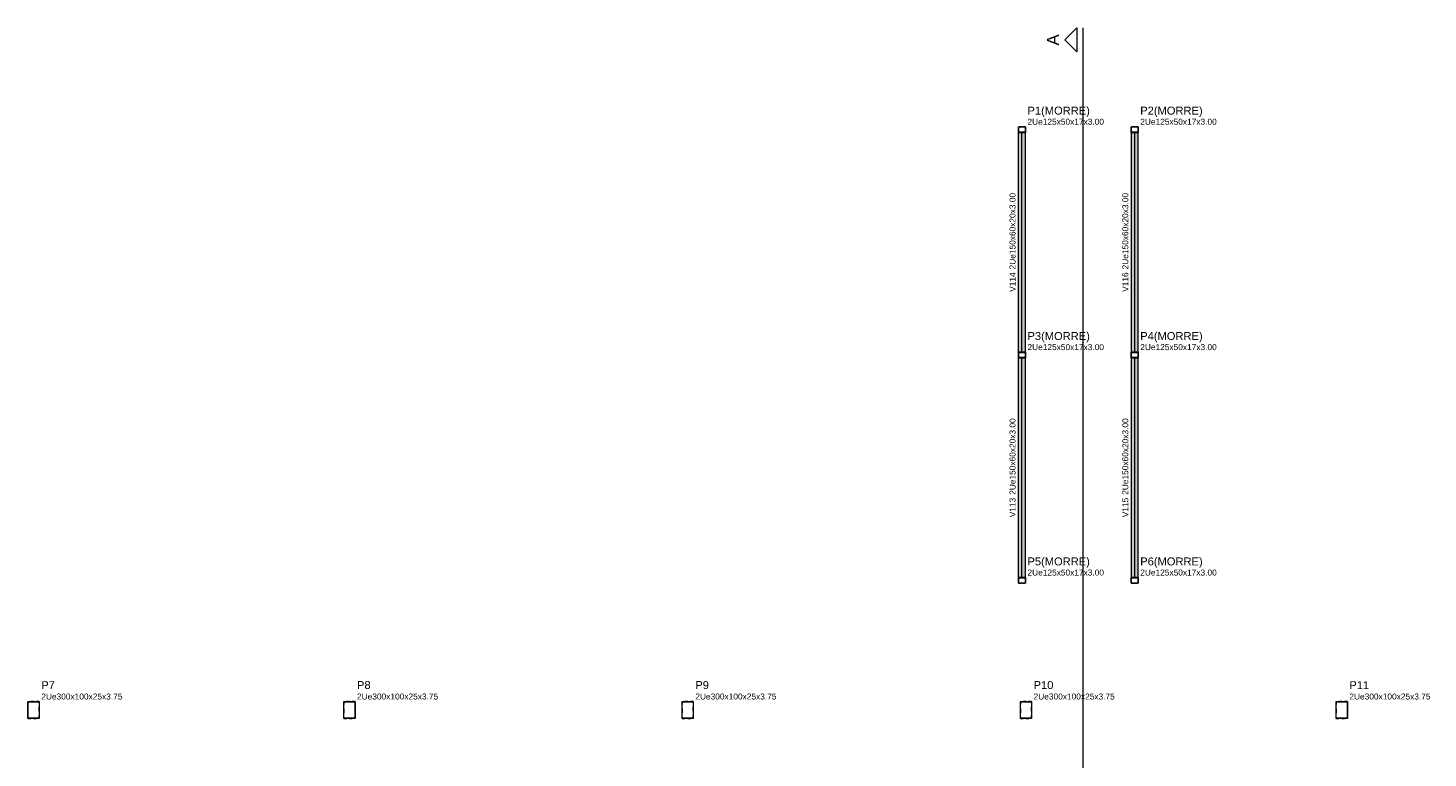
# Model space of a CAD drawing. Header units: millimetres. Extents: x 10789 to 19217, y 2620 to 5346.
# Tile 29 of 49: x 11149 to 11199, y 2867 to 2892. Entities that reach past the tile are written whole.
import ezdxf

# ---------------------------------------------------------------- set-up
doc = ezdxf.new("R2010")
doc.units = ezdxf.units.MM
doc.linetypes.add('DOT2', pattern=[3.175, 0, -3.175])
for name, color, linetype, lineweight in [('FO-Cortes', 7, 'Continuous', 5), ('FO-Eixos', 5, 'Continuous', 5), ('FO-Hachura pilar genérico morre', 106, 'Continuous', 5), ('FO-Hachura viga genérica', 24, 'Continuous', 5), ('FO-Pilares genéricos', 30, 'Continuous', 5), ('FO-Textos das vigas', 7, 'Continuous', 5), ('FO-Textos dos pilares', 7, 'Continuous', 5), ('FO-Vigas genéricas', 1, 'Continuous', 20)]:
    doc.layers.add(name, color=color, linetype=linetype, lineweight=lineweight)
doc.styles.add('Arial', font='arial.ttf')

msp = doc.modelspace()

# ---------------------------------------------------------------- hatches: boundary and pattern name
at = {"layer": 'FO-Hachura pilar genérico morre', "linetype": 'Continuous'}
h = msp.add_hatch(color=256, dxfattribs=at)
h.paths.add_polyline_path([(11184.30747, 2888.92901), (11184.30754, 2888.92995), (11184.30776, 2888.93087), (11184.30812, 2888.93174), (11184.30862, 2888.93254), (11184.30923, 2888.93326), (11184.30994, 2888.93387), (11184.31075, 2888.93436), (11184.31162, 2888.93472), (11184.31253, 2888.93494), (11184.31347, 2888.93501), (11184.55147, 2888.93501), (11184.55241, 2888.93494), (11184.55333, 2888.93472), (11184.55419, 2888.93436), (11184.555, 2888.93387), (11184.55571, 2888.93326), (11184.55633, 2888.93254), (11184.55682, 2888.93174), (11184.55718, 2888.93087), (11184.5574, 2888.92995), (11184.55747, 2888.92901), (11184.55747, 2888.74101), (11184.5574, 2888.74007), (11184.55718, 2888.73916), (11184.55682, 2888.73829), (11184.55633, 2888.73749), (11184.55571, 2888.73677), (11184.555, 2888.73616), (11184.55419, 2888.73567), (11184.55333, 2888.73531), (11184.55241, 2888.73509), (11184.55147, 2888.73501), (11184.31347, 2888.73501), (11184.31253, 2888.73509), (11184.31162, 2888.73531), (11184.31075, 2888.73567), (11184.30994, 2888.73616), (11184.30923, 2888.73677), (11184.30862, 2888.73749), (11184.30812, 2888.73829), (11184.30776, 2888.73916), (11184.30754, 2888.74007), (11184.30747, 2888.74101)])
h.paths.add_polyline_path([(11184.31347, 2888.92301), (11184.31354, 2888.92395), (11184.31376, 2888.92487), (11184.31412, 2888.92574), (11184.31462, 2888.92654), (11184.31523, 2888.92726), (11184.31594, 2888.92787), (11184.31675, 2888.92836), (11184.31762, 2888.92872), (11184.31853, 2888.92894), (11184.31947, 2888.92901), (11184.54547, 2888.92901), (11184.54641, 2888.92894), (11184.54733, 2888.92872), (11184.54819, 2888.92836), (11184.549, 2888.92787), (11184.54971, 2888.92726), (11184.55033, 2888.92654), (11184.55082, 2888.92574), (11184.55118, 2888.92487), (11184.5514, 2888.92395), (11184.55147, 2888.92301), (11184.55147, 2888.74701), (11184.5514, 2888.74607), (11184.55118, 2888.74516), (11184.55082, 2888.74429), (11184.55033, 2888.74349), (11184.54971, 2888.74277), (11184.549, 2888.74216), (11184.54819, 2888.74167), (11184.54733, 2888.74131), (11184.54641, 2888.74109), (11184.54547, 2888.74101), (11184.31947, 2888.74101), (11184.31853, 2888.74109), (11184.31762, 2888.74131), (11184.31675, 2888.74167), (11184.31594, 2888.74216), (11184.31523, 2888.74277), (11184.31462, 2888.74349), (11184.31412, 2888.74429), (11184.31376, 2888.74516), (11184.31354, 2888.74607), (11184.31347, 2888.74701)], flags=0)
h = msp.add_hatch(color=256, dxfattribs=at)
h.paths.add_polyline_path([(11188.30747, 2888.92901), (11188.30754, 2888.92995), (11188.30776, 2888.93087), (11188.30812, 2888.93174), (11188.30862, 2888.93254), (11188.30923, 2888.93326), (11188.30994, 2888.93387), (11188.31075, 2888.93436), (11188.31162, 2888.93472), (11188.31253, 2888.93494), (11188.31347, 2888.93501), (11188.55147, 2888.93501), (11188.55241, 2888.93494), (11188.55333, 2888.93472), (11188.55419, 2888.93436), (11188.555, 2888.93387), (11188.55571, 2888.93326), (11188.55633, 2888.93254), (11188.55682, 2888.93174), (11188.55718, 2888.93087), (11188.5574, 2888.92995), (11188.55747, 2888.92901), (11188.55747, 2888.74101), (11188.5574, 2888.74007), (11188.55718, 2888.73916), (11188.55682, 2888.73829), (11188.55633, 2888.73749), (11188.55571, 2888.73677), (11188.555, 2888.73616), (11188.55419, 2888.73567), (11188.55333, 2888.73531), (11188.55241, 2888.73509), (11188.55147, 2888.73501), (11188.31347, 2888.73501), (11188.31253, 2888.73509), (11188.31162, 2888.73531), (11188.31075, 2888.73567), (11188.30994, 2888.73616), (11188.30923, 2888.73677), (11188.30862, 2888.73749), (11188.30812, 2888.73829), (11188.30776, 2888.73916), (11188.30754, 2888.74007), (11188.30747, 2888.74101)])
h.paths.add_polyline_path([(11188.31347, 2888.92301), (11188.31354, 2888.92395), (11188.31376, 2888.92487), (11188.31412, 2888.92574), (11188.31462, 2888.92654), (11188.31523, 2888.92726), (11188.31594, 2888.92787), (11188.31675, 2888.92836), (11188.31762, 2888.92872), (11188.31853, 2888.92894), (11188.31947, 2888.92901), (11188.54547, 2888.92901), (11188.54641, 2888.92894), (11188.54733, 2888.92872), (11188.54819, 2888.92836), (11188.549, 2888.92787), (11188.54971, 2888.92726), (11188.55033, 2888.92654), (11188.55082, 2888.92574), (11188.55118, 2888.92487), (11188.5514, 2888.92395), (11188.55147, 2888.92301), (11188.55147, 2888.74701), (11188.5514, 2888.74607), (11188.55118, 2888.74516), (11188.55082, 2888.74429), (11188.55033, 2888.74349), (11188.54971, 2888.74277), (11188.549, 2888.74216), (11188.54819, 2888.74167), (11188.54733, 2888.74131), (11188.54641, 2888.74109), (11188.54547, 2888.74101), (11188.31947, 2888.74101), (11188.31853, 2888.74109), (11188.31762, 2888.74131), (11188.31675, 2888.74167), (11188.31594, 2888.74216), (11188.31523, 2888.74277), (11188.31462, 2888.74349), (11188.31412, 2888.74429), (11188.31376, 2888.74516), (11188.31354, 2888.74607), (11188.31347, 2888.74701)], flags=0)
h = msp.add_hatch(color=256, dxfattribs=at)
h.paths.add_polyline_path([(11184.30747, 2880.92901), (11184.30754, 2880.92995), (11184.30776, 2880.93087), (11184.30812, 2880.93174), (11184.30862, 2880.93254), (11184.30923, 2880.93326), (11184.30994, 2880.93387), (11184.31075, 2880.93436), (11184.31162, 2880.93472), (11184.31253, 2880.93494), (11184.31347, 2880.93501), (11184.55147, 2880.93501), (11184.55241, 2880.93494), (11184.55333, 2880.93472), (11184.55419, 2880.93436), (11184.555, 2880.93387), (11184.55571, 2880.93326), (11184.55633, 2880.93254), (11184.55682, 2880.93174), (11184.55718, 2880.93087), (11184.5574, 2880.92995), (11184.55747, 2880.92901), (11184.55747, 2880.74101), (11184.5574, 2880.74007), (11184.55718, 2880.73916), (11184.55682, 2880.73829), (11184.55633, 2880.73749), (11184.55571, 2880.73677), (11184.555, 2880.73616), (11184.55419, 2880.73567), (11184.55333, 2880.73531), (11184.55241, 2880.73509), (11184.55147, 2880.73501), (11184.31347, 2880.73501), (11184.31253, 2880.73509), (11184.31162, 2880.73531), (11184.31075, 2880.73567), (11184.30994, 2880.73616), (11184.30923, 2880.73677), (11184.30862, 2880.73749), (11184.30812, 2880.73829), (11184.30776, 2880.73916), (11184.30754, 2880.74007), (11184.30747, 2880.74101)])
h.paths.add_polyline_path([(11184.31347, 2880.92301), (11184.31354, 2880.92395), (11184.31376, 2880.92487), (11184.31412, 2880.92574), (11184.31462, 2880.92654), (11184.31523, 2880.92726), (11184.31594, 2880.92787), (11184.31675, 2880.92836), (11184.31762, 2880.92872), (11184.31853, 2880.92894), (11184.31947, 2880.92901), (11184.54547, 2880.92901), (11184.54641, 2880.92894), (11184.54733, 2880.92872), (11184.54819, 2880.92836), (11184.549, 2880.92787), (11184.54971, 2880.92726), (11184.55033, 2880.92654), (11184.55082, 2880.92574), (11184.55118, 2880.92487), (11184.5514, 2880.92395), (11184.55147, 2880.92301), (11184.55147, 2880.74701), (11184.5514, 2880.74607), (11184.55118, 2880.74516), (11184.55082, 2880.74429), (11184.55033, 2880.74349), (11184.54971, 2880.74277), (11184.549, 2880.74216), (11184.54819, 2880.74167), (11184.54733, 2880.74131), (11184.54641, 2880.74109), (11184.54547, 2880.74101), (11184.31947, 2880.74101), (11184.31853, 2880.74109), (11184.31762, 2880.74131), (11184.31675, 2880.74167), (11184.31594, 2880.74216), (11184.31523, 2880.74277), (11184.31462, 2880.74349), (11184.31412, 2880.74429), (11184.31376, 2880.74516), (11184.31354, 2880.74607), (11184.31347, 2880.74701)], flags=0)
h = msp.add_hatch(color=256, dxfattribs=at)
h.paths.add_polyline_path([(11188.30747, 2880.92901), (11188.30754, 2880.92995), (11188.30776, 2880.93087), (11188.30812, 2880.93174), (11188.30862, 2880.93254), (11188.30923, 2880.93326), (11188.30994, 2880.93387), (11188.31075, 2880.93436), (11188.31162, 2880.93472), (11188.31253, 2880.93494), (11188.31347, 2880.93501), (11188.55147, 2880.93501), (11188.55241, 2880.93494), (11188.55333, 2880.93472), (11188.55419, 2880.93436), (11188.555, 2880.93387), (11188.55571, 2880.93326), (11188.55633, 2880.93254), (11188.55682, 2880.93174), (11188.55718, 2880.93087), (11188.5574, 2880.92995), (11188.55747, 2880.92901), (11188.55747, 2880.74101), (11188.5574, 2880.74007), (11188.55718, 2880.73916), (11188.55682, 2880.73829), (11188.55633, 2880.73749), (11188.55571, 2880.73677), (11188.555, 2880.73616), (11188.55419, 2880.73567), (11188.55333, 2880.73531), (11188.55241, 2880.73509), (11188.55147, 2880.73501), (11188.31347, 2880.73501), (11188.31253, 2880.73509), (11188.31162, 2880.73531), (11188.31075, 2880.73567), (11188.30994, 2880.73616), (11188.30923, 2880.73677), (11188.30862, 2880.73749), (11188.30812, 2880.73829), (11188.30776, 2880.73916), (11188.30754, 2880.74007), (11188.30747, 2880.74101)])
h.paths.add_polyline_path([(11188.31347, 2880.92301), (11188.31354, 2880.92395), (11188.31376, 2880.92487), (11188.31412, 2880.92574), (11188.31462, 2880.92654), (11188.31523, 2880.92726), (11188.31594, 2880.92787), (11188.31675, 2880.92836), (11188.31762, 2880.92872), (11188.31853, 2880.92894), (11188.31947, 2880.92901), (11188.54547, 2880.92901), (11188.54641, 2880.92894), (11188.54733, 2880.92872), (11188.54819, 2880.92836), (11188.549, 2880.92787), (11188.54971, 2880.92726), (11188.55033, 2880.92654), (11188.55082, 2880.92574), (11188.55118, 2880.92487), (11188.5514, 2880.92395), (11188.55147, 2880.92301), (11188.55147, 2880.74701), (11188.5514, 2880.74607), (11188.55118, 2880.74516), (11188.55082, 2880.74429), (11188.55033, 2880.74349), (11188.54971, 2880.74277), (11188.549, 2880.74216), (11188.54819, 2880.74167), (11188.54733, 2880.74131), (11188.54641, 2880.74109), (11188.54547, 2880.74101), (11188.31947, 2880.74101), (11188.31853, 2880.74109), (11188.31762, 2880.74131), (11188.31675, 2880.74167), (11188.31594, 2880.74216), (11188.31523, 2880.74277), (11188.31462, 2880.74349), (11188.31412, 2880.74429), (11188.31376, 2880.74516), (11188.31354, 2880.74607), (11188.31347, 2880.74701)], flags=0)
h = msp.add_hatch(color=256, dxfattribs=at)
h.paths.add_polyline_path([(11184.30747, 2872.92901), (11184.30754, 2872.92995), (11184.30776, 2872.93087), (11184.30812, 2872.93174), (11184.30862, 2872.93254), (11184.30923, 2872.93326), (11184.30994, 2872.93387), (11184.31075, 2872.93436), (11184.31162, 2872.93472), (11184.31253, 2872.93494), (11184.31347, 2872.93501), (11184.55147, 2872.93501), (11184.55241, 2872.93494), (11184.55333, 2872.93472), (11184.55419, 2872.93436), (11184.555, 2872.93387), (11184.55571, 2872.93326), (11184.55633, 2872.93254), (11184.55682, 2872.93174), (11184.55718, 2872.93087), (11184.5574, 2872.92995), (11184.55747, 2872.92901), (11184.55747, 2872.74101), (11184.5574, 2872.74007), (11184.55718, 2872.73916), (11184.55682, 2872.73829), (11184.55633, 2872.73749), (11184.55571, 2872.73677), (11184.555, 2872.73616), (11184.55419, 2872.73567), (11184.55333, 2872.73531), (11184.55241, 2872.73509), (11184.55147, 2872.73501), (11184.31347, 2872.73501), (11184.31253, 2872.73509), (11184.31162, 2872.73531), (11184.31075, 2872.73567), (11184.30994, 2872.73616), (11184.30923, 2872.73677), (11184.30862, 2872.73749), (11184.30812, 2872.73829), (11184.30776, 2872.73916), (11184.30754, 2872.74007), (11184.30747, 2872.74101)])
h.paths.add_polyline_path([(11184.31347, 2872.92301), (11184.31354, 2872.92395), (11184.31376, 2872.92487), (11184.31412, 2872.92574), (11184.31462, 2872.92654), (11184.31523, 2872.92726), (11184.31594, 2872.92787), (11184.31675, 2872.92836), (11184.31762, 2872.92872), (11184.31853, 2872.92894), (11184.31947, 2872.92901), (11184.54547, 2872.92901), (11184.54641, 2872.92894), (11184.54733, 2872.92872), (11184.54819, 2872.92836), (11184.549, 2872.92787), (11184.54971, 2872.92726), (11184.55033, 2872.92654), (11184.55082, 2872.92574), (11184.55118, 2872.92487), (11184.5514, 2872.92395), (11184.55147, 2872.92301), (11184.55147, 2872.74701), (11184.5514, 2872.74607), (11184.55118, 2872.74516), (11184.55082, 2872.74429), (11184.55033, 2872.74349), (11184.54971, 2872.74277), (11184.549, 2872.74216), (11184.54819, 2872.74167), (11184.54733, 2872.74131), (11184.54641, 2872.74109), (11184.54547, 2872.74101), (11184.31947, 2872.74101), (11184.31853, 2872.74109), (11184.31762, 2872.74131), (11184.31675, 2872.74167), (11184.31594, 2872.74216), (11184.31523, 2872.74277), (11184.31462, 2872.74349), (11184.31412, 2872.74429), (11184.31376, 2872.74516), (11184.31354, 2872.74607), (11184.31347, 2872.74701)], flags=0)
h = msp.add_hatch(color=256, dxfattribs=at)
h.paths.add_polyline_path([(11188.30747, 2872.92901), (11188.30754, 2872.92995), (11188.30776, 2872.93087), (11188.30812, 2872.93174), (11188.30862, 2872.93254), (11188.30923, 2872.93326), (11188.30994, 2872.93387), (11188.31075, 2872.93436), (11188.31162, 2872.93472), (11188.31253, 2872.93494), (11188.31347, 2872.93501), (11188.55147, 2872.93501), (11188.55241, 2872.93494), (11188.55333, 2872.93472), (11188.55419, 2872.93436), (11188.555, 2872.93387), (11188.55571, 2872.93326), (11188.55633, 2872.93254), (11188.55682, 2872.93174), (11188.55718, 2872.93087), (11188.5574, 2872.92995), (11188.55747, 2872.92901), (11188.55747, 2872.74101), (11188.5574, 2872.74007), (11188.55718, 2872.73916), (11188.55682, 2872.73829), (11188.55633, 2872.73749), (11188.55571, 2872.73677), (11188.555, 2872.73616), (11188.55419, 2872.73567), (11188.55333, 2872.73531), (11188.55241, 2872.73509), (11188.55147, 2872.73501), (11188.31347, 2872.73501), (11188.31253, 2872.73509), (11188.31162, 2872.73531), (11188.31075, 2872.73567), (11188.30994, 2872.73616), (11188.30923, 2872.73677), (11188.30862, 2872.73749), (11188.30812, 2872.73829), (11188.30776, 2872.73916), (11188.30754, 2872.74007), (11188.30747, 2872.74101)])
h.paths.add_polyline_path([(11188.31347, 2872.92301), (11188.31354, 2872.92395), (11188.31376, 2872.92487), (11188.31412, 2872.92574), (11188.31462, 2872.92654), (11188.31523, 2872.92726), (11188.31594, 2872.92787), (11188.31675, 2872.92836), (11188.31762, 2872.92872), (11188.31853, 2872.92894), (11188.31947, 2872.92901), (11188.54547, 2872.92901), (11188.54641, 2872.92894), (11188.54733, 2872.92872), (11188.54819, 2872.92836), (11188.549, 2872.92787), (11188.54971, 2872.92726), (11188.55033, 2872.92654), (11188.55082, 2872.92574), (11188.55118, 2872.92487), (11188.5514, 2872.92395), (11188.55147, 2872.92301), (11188.55147, 2872.74701), (11188.5514, 2872.74607), (11188.55118, 2872.74516), (11188.55082, 2872.74429), (11188.55033, 2872.74349), (11188.54971, 2872.74277), (11188.549, 2872.74216), (11188.54819, 2872.74167), (11188.54733, 2872.74131), (11188.54641, 2872.74109), (11188.54547, 2872.74101), (11188.31947, 2872.74101), (11188.31853, 2872.74109), (11188.31762, 2872.74131), (11188.31675, 2872.74167), (11188.31594, 2872.74216), (11188.31523, 2872.74277), (11188.31462, 2872.74349), (11188.31412, 2872.74429), (11188.31376, 2872.74516), (11188.31354, 2872.74607), (11188.31347, 2872.74701)], flags=0)
at = {"layer": 'FO-Hachura viga genérica', "linetype": 'Continuous'}
for points in [[(11184.55227, 2888.73501), (11184.55227, 2888.73501), (11184.31227, 2888.73501), (11184.31227, 2880.93501), (11184.55227, 2880.93501), (11184.55227, 2888.73501)], [(11188.55227, 2888.73501), (11188.55227, 2888.73501), (11188.31227, 2888.73501), (11188.31227, 2880.93501), (11188.55227, 2880.93501), (11188.55227, 2888.73501)], [(11184.55227, 2880.73501), (11184.55227, 2880.73501), (11184.31227, 2880.73501), (11184.31227, 2872.93501), (11184.55227, 2872.93501), (11184.55227, 2880.73501)], [(11188.55227, 2880.73501), (11188.55227, 2880.73501), (11188.31227, 2880.73501), (11188.31227, 2872.93501), (11188.55227, 2872.93501), (11188.55227, 2880.73501)]]:
    msp.add_hatch(color=256, dxfattribs=at).paths.add_polyline_path(points)

# ---------------------------------------------------------------- linework, layer by layer
at = {"layer": 'FO-Cortes'}
msp.add_line((11186.58894, 2892.44201), (11186.58894, 2840.62101), dxfattribs=at)
at = {"layer": 'FO-Cortes', "linetype": 'Continuous'}
msp.add_lwpolyline([(11186.37714, 2892.44201), (11186.37714, 2891.59481), (11185.95354, 2892.01841), (11186.37714, 2892.44201)], close=True, dxfattribs=at)
at = {"layer": 'FO-Eixos'}
for p, q in [((11184.43247, 2880.93501), (11184.43247, 2888.73501)), ((11188.43247, 2880.93501), (11188.43247, 2888.73501)), ((11184.43247, 2872.93501), (11184.43247, 2880.73501)), ((11188.43247, 2872.93501), (11188.43247, 2880.73501))]:
    msp.add_line(p, q, dxfattribs=at)
at = {"layer": 'FO-Pilares genéricos'}
for points in [[(11184.30747, 2888.92901), (11184.30754, 2888.92995), (11184.30776, 2888.93087), (11184.30812, 2888.93174), (11184.30862, 2888.93254), (11184.30923, 2888.93326), (11184.30994, 2888.93387), (11184.31075, 2888.93436), (11184.31162, 2888.93472), (11184.31253, 2888.93494), (11184.31347, 2888.93501), (11184.55147, 2888.93501), (11184.55241, 2888.93494), (11184.55333, 2888.93472), (11184.55419, 2888.93436), (11184.555, 2888.93387), (11184.55571, 2888.93326), (11184.55633, 2888.93254), (11184.55682, 2888.93174), (11184.55718, 2888.93087), (11184.5574, 2888.92995), (11184.55747, 2888.92901), (11184.55747, 2888.74101), (11184.5574, 2888.74007), (11184.55718, 2888.73916), (11184.55682, 2888.73829), (11184.55633, 2888.73749), (11184.55571, 2888.73677), (11184.555, 2888.73616), (11184.55419, 2888.73567), (11184.55333, 2888.73531), (11184.55241, 2888.73509), (11184.55147, 2888.73501), (11184.31347, 2888.73501), (11184.31253, 2888.73509), (11184.31162, 2888.73531), (11184.31075, 2888.73567), (11184.30994, 2888.73616), (11184.30923, 2888.73677), (11184.30862, 2888.73749), (11184.30812, 2888.73829), (11184.30776, 2888.73916), (11184.30754, 2888.74007), (11184.30747, 2888.74101), (11184.30747, 2888.92901)], [(11184.31347, 2888.92301), (11184.31354, 2888.92395), (11184.31376, 2888.92487), (11184.31412, 2888.92574), (11184.31462, 2888.92654), (11184.31523, 2888.92726), (11184.31594, 2888.92787), (11184.31675, 2888.92836), (11184.31762, 2888.92872), (11184.31853, 2888.92894), (11184.31947, 2888.92901), (11184.54547, 2888.92901), (11184.54641, 2888.92894), (11184.54733, 2888.92872), (11184.54819, 2888.92836), (11184.549, 2888.92787), (11184.54971, 2888.92726), (11184.55033, 2888.92654), (11184.55082, 2888.92574), (11184.55118, 2888.92487), (11184.5514, 2888.92395), (11184.55147, 2888.92301), (11184.55147, 2888.74701), (11184.5514, 2888.74607), (11184.55118, 2888.74516), (11184.55082, 2888.74429), (11184.55033, 2888.74349), (11184.54971, 2888.74277), (11184.549, 2888.74216), (11184.54819, 2888.74167), (11184.54733, 2888.74131), (11184.54641, 2888.74109), (11184.54547, 2888.74101), (11184.31947, 2888.74101), (11184.31853, 2888.74109), (11184.31762, 2888.74131), (11184.31675, 2888.74167), (11184.31594, 2888.74216), (11184.31523, 2888.74277), (11184.31462, 2888.74349), (11184.31412, 2888.74429), (11184.31376, 2888.74516), (11184.31354, 2888.74607), (11184.31347, 2888.74701), (11184.31347, 2888.92301)], [(11188.30747, 2888.92901), (11188.30754, 2888.92995), (11188.30776, 2888.93087), (11188.30812, 2888.93174), (11188.30862, 2888.93254), (11188.30923, 2888.93326), (11188.30994, 2888.93387), (11188.31075, 2888.93436), (11188.31162, 2888.93472), (11188.31253, 2888.93494), (11188.31347, 2888.93501), (11188.55147, 2888.93501), (11188.55241, 2888.93494), (11188.55333, 2888.93472), (11188.55419, 2888.93436), (11188.555, 2888.93387), (11188.55571, 2888.93326), (11188.55633, 2888.93254), (11188.55682, 2888.93174), (11188.55718, 2888.93087), (11188.5574, 2888.92995), (11188.55747, 2888.92901), (11188.55747, 2888.74101), (11188.5574, 2888.74007), (11188.55718, 2888.73916), (11188.55682, 2888.73829), (11188.55633, 2888.73749), (11188.55571, 2888.73677), (11188.555, 2888.73616), (11188.55419, 2888.73567), (11188.55333, 2888.73531), (11188.55241, 2888.73509), (11188.55147, 2888.73501), (11188.31347, 2888.73501), (11188.31253, 2888.73509), (11188.31162, 2888.73531), (11188.31075, 2888.73567), (11188.30994, 2888.73616), (11188.30923, 2888.73677), (11188.30862, 2888.73749), (11188.30812, 2888.73829), (11188.30776, 2888.73916), (11188.30754, 2888.74007), (11188.30747, 2888.74101), (11188.30747, 2888.92901)], [(11188.31347, 2888.92301), (11188.31354, 2888.92395), (11188.31376, 2888.92487), (11188.31412, 2888.92574), (11188.31462, 2888.92654), (11188.31523, 2888.92726), (11188.31594, 2888.92787), (11188.31675, 2888.92836), (11188.31762, 2888.92872), (11188.31853, 2888.92894), (11188.31947, 2888.92901), (11188.54547, 2888.92901), (11188.54641, 2888.92894), (11188.54733, 2888.92872), (11188.54819, 2888.92836), (11188.549, 2888.92787), (11188.54971, 2888.92726), (11188.55033, 2888.92654), (11188.55082, 2888.92574), (11188.55118, 2888.92487), (11188.5514, 2888.92395), (11188.55147, 2888.92301), (11188.55147, 2888.74701), (11188.5514, 2888.74607), (11188.55118, 2888.74516), (11188.55082, 2888.74429), (11188.55033, 2888.74349), (11188.54971, 2888.74277), (11188.549, 2888.74216), (11188.54819, 2888.74167), (11188.54733, 2888.74131), (11188.54641, 2888.74109), (11188.54547, 2888.74101), (11188.31947, 2888.74101), (11188.31853, 2888.74109), (11188.31762, 2888.74131), (11188.31675, 2888.74167), (11188.31594, 2888.74216), (11188.31523, 2888.74277), (11188.31462, 2888.74349), (11188.31412, 2888.74429), (11188.31376, 2888.74516), (11188.31354, 2888.74607), (11188.31347, 2888.74701), (11188.31347, 2888.92301)], [(11184.30747, 2880.92901), (11184.30754, 2880.92995), (11184.30776, 2880.93087), (11184.30812, 2880.93174), (11184.30862, 2880.93254), (11184.30923, 2880.93326), (11184.30994, 2880.93387), (11184.31075, 2880.93436), (11184.31162, 2880.93472), (11184.31253, 2880.93494), (11184.31347, 2880.93501), (11184.55147, 2880.93501), (11184.55241, 2880.93494), (11184.55333, 2880.93472), (11184.55419, 2880.93436), (11184.555, 2880.93387), (11184.55571, 2880.93326), (11184.55633, 2880.93254), (11184.55682, 2880.93174), (11184.55718, 2880.93087), (11184.5574, 2880.92995), (11184.55747, 2880.92901), (11184.55747, 2880.74101), (11184.5574, 2880.74007), (11184.55718, 2880.73916), (11184.55682, 2880.73829), (11184.55633, 2880.73749), (11184.55571, 2880.73677), (11184.555, 2880.73616), (11184.55419, 2880.73567), (11184.55333, 2880.73531), (11184.55241, 2880.73509), (11184.55147, 2880.73501), (11184.31347, 2880.73501), (11184.31253, 2880.73509), (11184.31162, 2880.73531), (11184.31075, 2880.73567), (11184.30994, 2880.73616), (11184.30923, 2880.73677), (11184.30862, 2880.73749), (11184.30812, 2880.73829), (11184.30776, 2880.73916), (11184.30754, 2880.74007), (11184.30747, 2880.74101), (11184.30747, 2880.92901)], [(11184.31347, 2880.92301), (11184.31354, 2880.92395), (11184.31376, 2880.92487), (11184.31412, 2880.92574), (11184.31462, 2880.92654), (11184.31523, 2880.92726), (11184.31594, 2880.92787), (11184.31675, 2880.92836), (11184.31762, 2880.92872), (11184.31853, 2880.92894), (11184.31947, 2880.92901), (11184.54547, 2880.92901), (11184.54641, 2880.92894), (11184.54733, 2880.92872), (11184.54819, 2880.92836), (11184.549, 2880.92787), (11184.54971, 2880.92726), (11184.55033, 2880.92654), (11184.55082, 2880.92574), (11184.55118, 2880.92487), (11184.5514, 2880.92395), (11184.55147, 2880.92301), (11184.55147, 2880.74701), (11184.5514, 2880.74607), (11184.55118, 2880.74516), (11184.55082, 2880.74429), (11184.55033, 2880.74349), (11184.54971, 2880.74277), (11184.549, 2880.74216), (11184.54819, 2880.74167), (11184.54733, 2880.74131), (11184.54641, 2880.74109), (11184.54547, 2880.74101), (11184.31947, 2880.74101), (11184.31853, 2880.74109), (11184.31762, 2880.74131), (11184.31675, 2880.74167), (11184.31594, 2880.74216), (11184.31523, 2880.74277), (11184.31462, 2880.74349), (11184.31412, 2880.74429), (11184.31376, 2880.74516), (11184.31354, 2880.74607), (11184.31347, 2880.74701), (11184.31347, 2880.92301)], [(11188.30747, 2880.92901), (11188.30754, 2880.92995), (11188.30776, 2880.93087), (11188.30812, 2880.93174), (11188.30862, 2880.93254), (11188.30923, 2880.93326), (11188.30994, 2880.93387), (11188.31075, 2880.93436), (11188.31162, 2880.93472), (11188.31253, 2880.93494), (11188.31347, 2880.93501), (11188.55147, 2880.93501), (11188.55241, 2880.93494), (11188.55333, 2880.93472), (11188.55419, 2880.93436), (11188.555, 2880.93387), (11188.55571, 2880.93326), (11188.55633, 2880.93254), (11188.55682, 2880.93174), (11188.55718, 2880.93087), (11188.5574, 2880.92995), (11188.55747, 2880.92901), (11188.55747, 2880.74101), (11188.5574, 2880.74007), (11188.55718, 2880.73916), (11188.55682, 2880.73829), (11188.55633, 2880.73749), (11188.55571, 2880.73677), (11188.555, 2880.73616), (11188.55419, 2880.73567), (11188.55333, 2880.73531), (11188.55241, 2880.73509), (11188.55147, 2880.73501), (11188.31347, 2880.73501), (11188.31253, 2880.73509), (11188.31162, 2880.73531), (11188.31075, 2880.73567), (11188.30994, 2880.73616), (11188.30923, 2880.73677), (11188.30862, 2880.73749), (11188.30812, 2880.73829), (11188.30776, 2880.73916), (11188.30754, 2880.74007), (11188.30747, 2880.74101), (11188.30747, 2880.92901)], [(11188.31347, 2880.92301), (11188.31354, 2880.92395), (11188.31376, 2880.92487), (11188.31412, 2880.92574), (11188.31462, 2880.92654), (11188.31523, 2880.92726), (11188.31594, 2880.92787), (11188.31675, 2880.92836), (11188.31762, 2880.92872), (11188.31853, 2880.92894), (11188.31947, 2880.92901), (11188.54547, 2880.92901), (11188.54641, 2880.92894), (11188.54733, 2880.92872), (11188.54819, 2880.92836), (11188.549, 2880.92787), (11188.54971, 2880.92726), (11188.55033, 2880.92654), (11188.55082, 2880.92574), (11188.55118, 2880.92487), (11188.5514, 2880.92395), (11188.55147, 2880.92301), (11188.55147, 2880.74701), (11188.5514, 2880.74607), (11188.55118, 2880.74516), (11188.55082, 2880.74429), (11188.55033, 2880.74349), (11188.54971, 2880.74277), (11188.549, 2880.74216), (11188.54819, 2880.74167), (11188.54733, 2880.74131), (11188.54641, 2880.74109), (11188.54547, 2880.74101), (11188.31947, 2880.74101), (11188.31853, 2880.74109), (11188.31762, 2880.74131), (11188.31675, 2880.74167), (11188.31594, 2880.74216), (11188.31523, 2880.74277), (11188.31462, 2880.74349), (11188.31412, 2880.74429), (11188.31376, 2880.74516), (11188.31354, 2880.74607), (11188.31347, 2880.74701), (11188.31347, 2880.92301)], [(11184.30747, 2872.92901), (11184.30754, 2872.92995), (11184.30776, 2872.93087), (11184.30812, 2872.93174), (11184.30862, 2872.93254), (11184.30923, 2872.93326), (11184.30994, 2872.93387), (11184.31075, 2872.93436), (11184.31162, 2872.93472), (11184.31253, 2872.93494), (11184.31347, 2872.93501), (11184.55147, 2872.93501), (11184.55241, 2872.93494), (11184.55333, 2872.93472), (11184.55419, 2872.93436), (11184.555, 2872.93387), (11184.55571, 2872.93326), (11184.55633, 2872.93254), (11184.55682, 2872.93174), (11184.55718, 2872.93087), (11184.5574, 2872.92995), (11184.55747, 2872.92901), (11184.55747, 2872.74101), (11184.5574, 2872.74007), (11184.55718, 2872.73916), (11184.55682, 2872.73829), (11184.55633, 2872.73749), (11184.55571, 2872.73677), (11184.555, 2872.73616), (11184.55419, 2872.73567), (11184.55333, 2872.73531), (11184.55241, 2872.73509), (11184.55147, 2872.73501), (11184.31347, 2872.73501), (11184.31253, 2872.73509), (11184.31162, 2872.73531), (11184.31075, 2872.73567), (11184.30994, 2872.73616), (11184.30923, 2872.73677), (11184.30862, 2872.73749), (11184.30812, 2872.73829), (11184.30776, 2872.73916), (11184.30754, 2872.74007), (11184.30747, 2872.74101), (11184.30747, 2872.92901)], [(11184.31347, 2872.92301), (11184.31354, 2872.92395), (11184.31376, 2872.92487), (11184.31412, 2872.92574), (11184.31462, 2872.92654), (11184.31523, 2872.92726), (11184.31594, 2872.92787), (11184.31675, 2872.92836), (11184.31762, 2872.92872), (11184.31853, 2872.92894), (11184.31947, 2872.92901), (11184.54547, 2872.92901), (11184.54641, 2872.92894), (11184.54733, 2872.92872), (11184.54819, 2872.92836), (11184.549, 2872.92787), (11184.54971, 2872.92726), (11184.55033, 2872.92654), (11184.55082, 2872.92574), (11184.55118, 2872.92487), (11184.5514, 2872.92395), (11184.55147, 2872.92301), (11184.55147, 2872.74701), (11184.5514, 2872.74607), (11184.55118, 2872.74516), (11184.55082, 2872.74429), (11184.55033, 2872.74349), (11184.54971, 2872.74277), (11184.549, 2872.74216), (11184.54819, 2872.74167), (11184.54733, 2872.74131), (11184.54641, 2872.74109), (11184.54547, 2872.74101), (11184.31947, 2872.74101), (11184.31853, 2872.74109), (11184.31762, 2872.74131), (11184.31675, 2872.74167), (11184.31594, 2872.74216), (11184.31523, 2872.74277), (11184.31462, 2872.74349), (11184.31412, 2872.74429), (11184.31376, 2872.74516), (11184.31354, 2872.74607), (11184.31347, 2872.74701), (11184.31347, 2872.92301)], [(11188.30747, 2872.92901), (11188.30754, 2872.92995), (11188.30776, 2872.93087), (11188.30812, 2872.93174), (11188.30862, 2872.93254), (11188.30923, 2872.93326), (11188.30994, 2872.93387), (11188.31075, 2872.93436), (11188.31162, 2872.93472), (11188.31253, 2872.93494), (11188.31347, 2872.93501), (11188.55147, 2872.93501), (11188.55241, 2872.93494), (11188.55333, 2872.93472), (11188.55419, 2872.93436), (11188.555, 2872.93387), (11188.55571, 2872.93326), (11188.55633, 2872.93254), (11188.55682, 2872.93174), (11188.55718, 2872.93087), (11188.5574, 2872.92995), (11188.55747, 2872.92901), (11188.55747, 2872.74101), (11188.5574, 2872.74007), (11188.55718, 2872.73916), (11188.55682, 2872.73829), (11188.55633, 2872.73749), (11188.55571, 2872.73677), (11188.555, 2872.73616), (11188.55419, 2872.73567), (11188.55333, 2872.73531), (11188.55241, 2872.73509), (11188.55147, 2872.73501), (11188.31347, 2872.73501), (11188.31253, 2872.73509), (11188.31162, 2872.73531), (11188.31075, 2872.73567), (11188.30994, 2872.73616), (11188.30923, 2872.73677), (11188.30862, 2872.73749), (11188.30812, 2872.73829), (11188.30776, 2872.73916), (11188.30754, 2872.74007), (11188.30747, 2872.74101), (11188.30747, 2872.92901)], [(11188.31347, 2872.92301), (11188.31354, 2872.92395), (11188.31376, 2872.92487), (11188.31412, 2872.92574), (11188.31462, 2872.92654), (11188.31523, 2872.92726), (11188.31594, 2872.92787), (11188.31675, 2872.92836), (11188.31762, 2872.92872), (11188.31853, 2872.92894), (11188.31947, 2872.92901), (11188.54547, 2872.92901), (11188.54641, 2872.92894), (11188.54733, 2872.92872), (11188.54819, 2872.92836), (11188.549, 2872.92787), (11188.54971, 2872.92726), (11188.55033, 2872.92654), (11188.55082, 2872.92574), (11188.55118, 2872.92487), (11188.5514, 2872.92395), (11188.55147, 2872.92301), (11188.55147, 2872.74701), (11188.5514, 2872.74607), (11188.55118, 2872.74516), (11188.55082, 2872.74429), (11188.55033, 2872.74349), (11188.54971, 2872.74277), (11188.549, 2872.74216), (11188.54819, 2872.74167), (11188.54733, 2872.74131), (11188.54641, 2872.74109), (11188.54547, 2872.74101), (11188.31947, 2872.74101), (11188.31853, 2872.74109), (11188.31762, 2872.74131), (11188.31675, 2872.74167), (11188.31594, 2872.74216), (11188.31523, 2872.74277), (11188.31462, 2872.74349), (11188.31412, 2872.74429), (11188.31376, 2872.74516), (11188.31354, 2872.74607), (11188.31347, 2872.74701), (11188.31347, 2872.92301)], [(11149.56797, 2868.53501), (11149.56914, 2868.53492), (11149.57029, 2868.53465), (11149.57138, 2868.5342), (11149.57238, 2868.53358), (11149.57327, 2868.53282), (11149.57404, 2868.53192), (11149.57465, 2868.53092), (11149.5751, 2868.52983), (11149.57538, 2868.52869), (11149.57547, 2868.52751), (11149.57547, 2867.94251), (11149.57538, 2867.94134), (11149.5751, 2867.9402), (11149.57465, 2867.93911), (11149.57404, 2867.9381), (11149.57327, 2867.93721), (11149.57238, 2867.93645), (11149.57138, 2867.93583), (11149.57029, 2867.93538), (11149.56914, 2867.93511), (11149.56797, 2867.93501), (11149.18297, 2867.93501), (11149.1818, 2867.93511), (11149.18065, 2867.93538), (11149.17957, 2867.93583), (11149.17856, 2867.93645), (11149.17767, 2867.93721), (11149.1769, 2867.9381), (11149.17629, 2867.93911), (11149.17584, 2867.9402), (11149.17556, 2867.94134), (11149.17547, 2867.94251), (11149.17547, 2868.52751), (11149.17556, 2868.52869), (11149.17584, 2868.52983), (11149.17629, 2868.53092), (11149.1769, 2868.53192), (11149.17767, 2868.53282), (11149.17856, 2868.53358), (11149.17957, 2868.5342), (11149.18065, 2868.53465), (11149.1818, 2868.53492), (11149.18297, 2868.53501), (11149.56797, 2868.53501)], [(11149.56047, 2868.52751), (11149.56164, 2868.52742), (11149.56279, 2868.52715), (11149.56388, 2868.5267), (11149.56488, 2868.52608), (11149.56577, 2868.52532), (11149.56654, 2868.52442), (11149.56715, 2868.52342), (11149.5676, 2868.52233), (11149.56788, 2868.52119), (11149.56797, 2868.52001), (11149.56797, 2867.95001), (11149.56788, 2867.94884), (11149.5676, 2867.9477), (11149.56715, 2867.94661), (11149.56654, 2867.9456), (11149.56577, 2867.94471), (11149.56488, 2867.94395), (11149.56388, 2867.94333), (11149.56279, 2867.94288), (11149.56164, 2867.94261), (11149.56047, 2867.94251), (11149.19047, 2867.94251), (11149.1893, 2867.94261), (11149.18815, 2867.94288), (11149.18707, 2867.94333), (11149.18606, 2867.94395), (11149.18517, 2867.94471), (11149.1844, 2867.9456), (11149.18379, 2867.94661), (11149.18334, 2867.9477), (11149.18306, 2867.94884), (11149.18297, 2867.95001), (11149.18297, 2868.52001), (11149.18306, 2868.52119), (11149.18334, 2868.52233), (11149.18379, 2868.52342), (11149.1844, 2868.52442), (11149.18517, 2868.52532), (11149.18606, 2868.52608), (11149.18707, 2868.5267), (11149.18815, 2868.52715), (11149.1893, 2868.52742), (11149.19047, 2868.52751), (11149.56047, 2868.52751)], [(11160.76797, 2868.53501), (11160.76914, 2868.53492), (11160.77029, 2868.53465), (11160.77138, 2868.5342), (11160.77238, 2868.53358), (11160.77327, 2868.53282), (11160.77404, 2868.53192), (11160.77465, 2868.53092), (11160.7751, 2868.52983), (11160.77538, 2868.52869), (11160.77547, 2868.52751), (11160.77547, 2867.94251), (11160.77538, 2867.94134), (11160.7751, 2867.9402), (11160.77465, 2867.93911), (11160.77404, 2867.9381), (11160.77327, 2867.93721), (11160.77238, 2867.93645), (11160.77138, 2867.93583), (11160.77029, 2867.93538), (11160.76914, 2867.93511), (11160.76797, 2867.93501), (11160.38297, 2867.93501), (11160.3818, 2867.93511), (11160.38065, 2867.93538), (11160.37957, 2867.93583), (11160.37856, 2867.93645), (11160.37767, 2867.93721), (11160.3769, 2867.9381), (11160.37629, 2867.93911), (11160.37584, 2867.9402), (11160.37556, 2867.94134), (11160.37547, 2867.94251), (11160.37547, 2868.52751), (11160.37556, 2868.52869), (11160.37584, 2868.52983), (11160.37629, 2868.53092), (11160.3769, 2868.53192), (11160.37767, 2868.53282), (11160.37856, 2868.53358), (11160.37957, 2868.5342), (11160.38065, 2868.53465), (11160.3818, 2868.53492), (11160.38297, 2868.53501), (11160.76797, 2868.53501)], [(11160.76047, 2868.52751), (11160.76164, 2868.52742), (11160.76279, 2868.52715), (11160.76388, 2868.5267), (11160.76488, 2868.52608), (11160.76577, 2868.52532), (11160.76654, 2868.52442), (11160.76715, 2868.52342), (11160.7676, 2868.52233), (11160.76788, 2868.52119), (11160.76797, 2868.52001), (11160.76797, 2867.95001), (11160.76788, 2867.94884), (11160.7676, 2867.9477), (11160.76715, 2867.94661), (11160.76654, 2867.9456), (11160.76577, 2867.94471), (11160.76488, 2867.94395), (11160.76388, 2867.94333), (11160.76279, 2867.94288), (11160.76164, 2867.94261), (11160.76047, 2867.94251), (11160.39047, 2867.94251), (11160.3893, 2867.94261), (11160.38815, 2867.94288), (11160.38707, 2867.94333), (11160.38606, 2867.94395), (11160.38517, 2867.94471), (11160.3844, 2867.9456), (11160.38379, 2867.94661), (11160.38334, 2867.9477), (11160.38306, 2867.94884), (11160.38297, 2867.95001), (11160.38297, 2868.52001), (11160.38306, 2868.52119), (11160.38334, 2868.52233), (11160.38379, 2868.52342), (11160.3844, 2868.52442), (11160.38517, 2868.52532), (11160.38606, 2868.52608), (11160.38707, 2868.5267), (11160.38815, 2868.52715), (11160.3893, 2868.52742), (11160.39047, 2868.52751), (11160.76047, 2868.52751)], [(11172.76797, 2868.53501), (11172.76914, 2868.53492), (11172.77029, 2868.53465), (11172.77138, 2868.5342), (11172.77238, 2868.53358), (11172.77327, 2868.53282), (11172.77404, 2868.53192), (11172.77465, 2868.53092), (11172.7751, 2868.52983), (11172.77538, 2868.52869), (11172.77547, 2868.52751), (11172.77547, 2867.94251), (11172.77538, 2867.94134), (11172.7751, 2867.9402), (11172.77465, 2867.93911), (11172.77404, 2867.9381), (11172.77327, 2867.93721), (11172.77238, 2867.93645), (11172.77138, 2867.93583), (11172.77029, 2867.93538), (11172.76914, 2867.93511), (11172.76797, 2867.93501), (11172.38297, 2867.93501), (11172.3818, 2867.93511), (11172.38065, 2867.93538), (11172.37957, 2867.93583), (11172.37856, 2867.93645), (11172.37767, 2867.93721), (11172.3769, 2867.9381), (11172.37629, 2867.93911), (11172.37584, 2867.9402), (11172.37556, 2867.94134), (11172.37547, 2867.94251), (11172.37547, 2868.52751), (11172.37556, 2868.52869), (11172.37584, 2868.52983), (11172.37629, 2868.53092), (11172.3769, 2868.53192), (11172.37767, 2868.53282), (11172.37856, 2868.53358), (11172.37957, 2868.5342), (11172.38065, 2868.53465), (11172.3818, 2868.53492), (11172.38297, 2868.53501), (11172.76797, 2868.53501)], [(11172.76047, 2868.52751), (11172.76164, 2868.52742), (11172.76279, 2868.52715), (11172.76388, 2868.5267), (11172.76488, 2868.52608), (11172.76577, 2868.52532), (11172.76654, 2868.52442), (11172.76715, 2868.52342), (11172.7676, 2868.52233), (11172.76788, 2868.52119), (11172.76797, 2868.52001), (11172.76797, 2867.95001), (11172.76788, 2867.94884), (11172.7676, 2867.9477), (11172.76715, 2867.94661), (11172.76654, 2867.9456), (11172.76577, 2867.94471), (11172.76488, 2867.94395), (11172.76388, 2867.94333), (11172.76279, 2867.94288), (11172.76164, 2867.94261), (11172.76047, 2867.94251), (11172.39047, 2867.94251), (11172.3893, 2867.94261), (11172.38815, 2867.94288), (11172.38707, 2867.94333), (11172.38606, 2867.94395), (11172.38517, 2867.94471), (11172.3844, 2867.9456), (11172.38379, 2867.94661), (11172.38334, 2867.9477), (11172.38306, 2867.94884), (11172.38297, 2867.95001), (11172.38297, 2868.52001), (11172.38306, 2868.52119), (11172.38334, 2868.52233), (11172.38379, 2868.52342), (11172.3844, 2868.52442), (11172.38517, 2868.52532), (11172.38606, 2868.52608), (11172.38707, 2868.5267), (11172.38815, 2868.52715), (11172.3893, 2868.52742), (11172.39047, 2868.52751), (11172.76047, 2868.52751)], [(11184.76797, 2868.53501), (11184.76914, 2868.53492), (11184.77029, 2868.53465), (11184.77138, 2868.5342), (11184.77238, 2868.53358), (11184.77327, 2868.53282), (11184.77404, 2868.53192), (11184.77465, 2868.53092), (11184.7751, 2868.52983), (11184.77538, 2868.52869), (11184.77547, 2868.52751), (11184.77547, 2867.94251), (11184.77538, 2867.94134), (11184.7751, 2867.9402), (11184.77465, 2867.93911), (11184.77404, 2867.9381), (11184.77327, 2867.93721), (11184.77238, 2867.93645), (11184.77138, 2867.93583), (11184.77029, 2867.93538), (11184.76914, 2867.93511), (11184.76797, 2867.93501), (11184.38297, 2867.93501), (11184.3818, 2867.93511), (11184.38065, 2867.93538), (11184.37957, 2867.93583), (11184.37856, 2867.93645), (11184.37767, 2867.93721), (11184.3769, 2867.9381), (11184.37629, 2867.93911), (11184.37584, 2867.9402), (11184.37556, 2867.94134), (11184.37547, 2867.94251), (11184.37547, 2868.52751), (11184.37556, 2868.52869), (11184.37584, 2868.52983), (11184.37629, 2868.53092), (11184.3769, 2868.53192), (11184.37767, 2868.53282), (11184.37856, 2868.53358), (11184.37957, 2868.5342), (11184.38065, 2868.53465), (11184.3818, 2868.53492), (11184.38297, 2868.53501), (11184.76797, 2868.53501)], [(11184.76047, 2868.52751), (11184.76164, 2868.52742), (11184.76279, 2868.52715), (11184.76388, 2868.5267), (11184.76488, 2868.52608), (11184.76577, 2868.52532), (11184.76654, 2868.52442), (11184.76715, 2868.52342), (11184.7676, 2868.52233), (11184.76788, 2868.52119), (11184.76797, 2868.52001), (11184.76797, 2867.95001), (11184.76788, 2867.94884), (11184.7676, 2867.9477), (11184.76715, 2867.94661), (11184.76654, 2867.9456), (11184.76577, 2867.94471), (11184.76488, 2867.94395), (11184.76388, 2867.94333), (11184.76279, 2867.94288), (11184.76164, 2867.94261), (11184.76047, 2867.94251), (11184.39047, 2867.94251), (11184.3893, 2867.94261), (11184.38815, 2867.94288), (11184.38707, 2867.94333), (11184.38606, 2867.94395), (11184.38517, 2867.94471), (11184.3844, 2867.9456), (11184.38379, 2867.94661), (11184.38334, 2867.9477), (11184.38306, 2867.94884), (11184.38297, 2867.95001), (11184.38297, 2868.52001), (11184.38306, 2868.52119), (11184.38334, 2868.52233), (11184.38379, 2868.52342), (11184.3844, 2868.52442), (11184.38517, 2868.52532), (11184.38606, 2868.52608), (11184.38707, 2868.5267), (11184.38815, 2868.52715), (11184.3893, 2868.52742), (11184.39047, 2868.52751), (11184.76047, 2868.52751)], [(11195.96797, 2868.53501), (11195.96914, 2868.53492), (11195.97029, 2868.53465), (11195.97138, 2868.5342), (11195.97238, 2868.53358), (11195.97327, 2868.53282), (11195.97404, 2868.53192), (11195.97465, 2868.53092), (11195.9751, 2868.52983), (11195.97538, 2868.52869), (11195.97547, 2868.52751), (11195.97547, 2867.94251), (11195.97538, 2867.94134), (11195.9751, 2867.9402), (11195.97465, 2867.93911), (11195.97404, 2867.9381), (11195.97327, 2867.93721), (11195.97238, 2867.93645), (11195.97138, 2867.93583), (11195.97029, 2867.93538), (11195.96914, 2867.93511), (11195.96797, 2867.93501), (11195.58297, 2867.93501), (11195.5818, 2867.93511), (11195.58065, 2867.93538), (11195.57957, 2867.93583), (11195.57856, 2867.93645), (11195.57767, 2867.93721), (11195.5769, 2867.9381), (11195.57629, 2867.93911), (11195.57584, 2867.9402), (11195.57556, 2867.94134), (11195.57547, 2867.94251), (11195.57547, 2868.52751), (11195.57556, 2868.52869), (11195.57584, 2868.52983), (11195.57629, 2868.53092), (11195.5769, 2868.53192), (11195.57767, 2868.53282), (11195.57856, 2868.53358), (11195.57957, 2868.5342), (11195.58065, 2868.53465), (11195.5818, 2868.53492), (11195.58297, 2868.53501), (11195.96797, 2868.53501)], [(11195.96047, 2868.52751), (11195.96164, 2868.52742), (11195.96279, 2868.52715), (11195.96388, 2868.5267), (11195.96488, 2868.52608), (11195.96577, 2868.52532), (11195.96654, 2868.52442), (11195.96715, 2868.52342), (11195.9676, 2868.52233), (11195.96788, 2868.52119), (11195.96797, 2868.52001), (11195.96797, 2867.95001), (11195.96788, 2867.94884), (11195.9676, 2867.9477), (11195.96715, 2867.94661), (11195.96654, 2867.9456), (11195.96577, 2867.94471), (11195.96488, 2867.94395), (11195.96388, 2867.94333), (11195.96279, 2867.94288), (11195.96164, 2867.94261), (11195.96047, 2867.94251), (11195.59047, 2867.94251), (11195.5893, 2867.94261), (11195.58815, 2867.94288), (11195.58707, 2867.94333), (11195.58606, 2867.94395), (11195.58517, 2867.94471), (11195.5844, 2867.9456), (11195.58379, 2867.94661), (11195.58334, 2867.9477), (11195.58306, 2867.94884), (11195.58297, 2867.95001), (11195.58297, 2868.52001), (11195.58306, 2868.52119), (11195.58334, 2868.52233), (11195.58379, 2868.52342), (11195.5844, 2868.52442), (11195.58517, 2868.52532), (11195.58606, 2868.52608), (11195.58707, 2868.5267), (11195.58815, 2868.52715), (11195.5893, 2868.52742), (11195.59047, 2868.52751), (11195.96047, 2868.52751)]]:
    msp.add_lwpolyline(points, close=True, dxfattribs=at)
at = {"layer": 'FO-Pilares genéricos', "linetype": 'DOT2', "ltscale": 0.05}
for points in [[(11184.55747, 2888.73501), (11184.55747, 2888.83501), (11184.55747, 2888.93501), (11184.43247, 2888.93501), (11184.30747, 2888.93501), (11184.30747, 2888.83501), (11184.30747, 2888.73501), (11184.43247, 2888.73501), (11184.55747, 2888.73501)], [(11188.55747, 2888.73501), (11188.55747, 2888.83501), (11188.55747, 2888.93501), (11188.43247, 2888.93501), (11188.30747, 2888.93501), (11188.30747, 2888.83501), (11188.30747, 2888.73501), (11188.43247, 2888.73501), (11188.55747, 2888.73501)], [(11184.55747, 2880.73501), (11184.55747, 2880.83501), (11184.55747, 2880.93501), (11184.43247, 2880.93501), (11184.30747, 2880.93501), (11184.30747, 2880.83501), (11184.30747, 2880.73501), (11184.43247, 2880.73501), (11184.55747, 2880.73501)], [(11188.55747, 2880.73501), (11188.55747, 2880.83501), (11188.55747, 2880.93501), (11188.43247, 2880.93501), (11188.30747, 2880.93501), (11188.30747, 2880.83501), (11188.30747, 2880.73501), (11188.43247, 2880.73501), (11188.55747, 2880.73501)], [(11184.55747, 2872.73501), (11184.55747, 2872.83501), (11184.55747, 2872.93501), (11184.43247, 2872.93501), (11184.30747, 2872.93501), (11184.30747, 2872.83501), (11184.30747, 2872.73501), (11184.43247, 2872.73501), (11184.55747, 2872.73501)], [(11188.55747, 2872.73501), (11188.55747, 2872.83501), (11188.55747, 2872.93501), (11188.43247, 2872.93501), (11188.30747, 2872.93501), (11188.30747, 2872.83501), (11188.30747, 2872.73501), (11188.43247, 2872.73501), (11188.55747, 2872.73501)], [(11149.17547, 2867.93501), (11149.37547, 2867.93501), (11149.57547, 2867.93501), (11149.57547, 2868.23501), (11149.57547, 2868.53501), (11149.37547, 2868.53501), (11149.17547, 2868.53501), (11149.17547, 2868.23501), (11149.17547, 2867.93501)], [(11149.17547, 2867.93501), (11149.37547, 2867.93501), (11149.57547, 2867.93501), (11149.57547, 2868.23501), (11149.57547, 2868.53501), (11149.37547, 2868.53501), (11149.17547, 2868.53501), (11149.17547, 2868.23501), (11149.17547, 2867.93501)], [(11160.37547, 2867.93501), (11160.57547, 2867.93501), (11160.77547, 2867.93501), (11160.77547, 2868.23501), (11160.77547, 2868.53501), (11160.57547, 2868.53501), (11160.37547, 2868.53501), (11160.37547, 2868.23501), (11160.37547, 2867.93501)], [(11160.37547, 2867.93501), (11160.57547, 2867.93501), (11160.77547, 2867.93501), (11160.77547, 2868.23501), (11160.77547, 2868.53501), (11160.57547, 2868.53501), (11160.37547, 2868.53501), (11160.37547, 2868.23501), (11160.37547, 2867.93501)], [(11172.37547, 2867.93501), (11172.57547, 2867.93501), (11172.77547, 2867.93501), (11172.77547, 2868.23501), (11172.77547, 2868.53501), (11172.57547, 2868.53501), (11172.37547, 2868.53501), (11172.37547, 2868.23501), (11172.37547, 2867.93501)], [(11172.37547, 2867.93501), (11172.57547, 2867.93501), (11172.77547, 2867.93501), (11172.77547, 2868.23501), (11172.77547, 2868.53501), (11172.57547, 2868.53501), (11172.37547, 2868.53501), (11172.37547, 2868.23501), (11172.37547, 2867.93501)], [(11184.37547, 2867.93501), (11184.57547, 2867.93501), (11184.77547, 2867.93501), (11184.77547, 2868.23501), (11184.77547, 2868.53501), (11184.57547, 2868.53501), (11184.37547, 2868.53501), (11184.37547, 2868.23501), (11184.37547, 2867.93501)], [(11184.37547, 2867.93501), (11184.57547, 2867.93501), (11184.77547, 2867.93501), (11184.77547, 2868.23501), (11184.77547, 2868.53501), (11184.57547, 2868.53501), (11184.37547, 2868.53501), (11184.37547, 2868.23501), (11184.37547, 2867.93501)], [(11195.57547, 2867.93501), (11195.77547, 2867.93501), (11195.97547, 2867.93501), (11195.97547, 2868.23501), (11195.97547, 2868.53501), (11195.77547, 2868.53501), (11195.57547, 2868.53501), (11195.57547, 2868.23501), (11195.57547, 2867.93501)], [(11195.57547, 2867.93501), (11195.77547, 2867.93501), (11195.97547, 2867.93501), (11195.97547, 2868.23501), (11195.97547, 2868.53501), (11195.77547, 2868.53501), (11195.57547, 2868.53501), (11195.57547, 2868.23501), (11195.57547, 2867.93501)]]:
    msp.add_lwpolyline(points, close=True, dxfattribs=at)
at = {"layer": 'FO-Vigas genéricas'}
for p, q in [((11184.31247, 2880.93501), (11184.31247, 2888.73501)), ((11184.55247, 2880.93501), (11184.55247, 2888.73501)), ((11188.31247, 2880.93501), (11188.31247, 2888.73501)), ((11188.55247, 2880.93501), (11188.55247, 2888.73501)), ((11184.31247, 2872.93501), (11184.31247, 2880.73501)), ((11184.55247, 2872.93501), (11184.55247, 2880.73501)), ((11188.31247, 2872.93501), (11188.31247, 2880.73501)), ((11188.55247, 2872.93501), (11188.55247, 2880.73501))]:
    msp.add_line(p, q, dxfattribs=at)

# ---------------------------------------------------------------- texts
at = {"layer": 'FO-Cortes', "linetype": 'DOT2', "ltscale": 0.05, "insert": (11185.74174, 2892.01841), "char_height": 0.4236, "width": 0.7906074, "attachment_point": 8, "rotation": 90, "line_spacing_factor": 0.798, "style": 'Arial'}
msp.add_mtext('A', dxfattribs=at)
at = {"layer": 'FO-Textos das vigas', "char_height": 0.2118, "rotation": 90, "line_spacing_factor": 0.798, "style": 'Arial'}
for s, insert, width, attachment_point in [('2Ue150x60x20x3.00', (11184.20657, 2883.8737), 5.4715034, 7), ('2Ue150x60x20x3.00', (11188.20657, 2883.8737), 5.4715034, 7), ('V114', (11184.20657, 2883.7678), 1.3970416, 9), ('V116', (11188.20657, 2883.7678), 1.3970416, 9), ('2Ue150x60x20x3.00', (11184.20657, 2875.8737), 5.4715034, 7), ('2Ue150x60x20x3.00', (11188.20657, 2875.8737), 5.4715034, 7), ('V113', (11184.20657, 2875.7678), 1.3970416, 9), ('V115', (11188.20657, 2875.7678), 1.3970416, 9)]:
    msp.add_mtext(s, dxfattribs=dict(at, insert=insert, width=width, attachment_point=attachment_point))
at = {"layer": 'FO-Textos dos pilares', "attachment_point": 7, "line_spacing_factor": 0.798, "style": 'Arial'}
for s, insert, char_height, width in [('2Ue125x50x17x3.00', (11184.62807, 2889.00561), 0.2118, 5.4715034), ('P1(MORRE)', (11184.62847, 2889.28301), 0.2824, 4.4175511), ('2Ue125x50x17x3.00', (11188.62807, 2889.00561), 0.2118, 5.4715034), ('P2(MORRE)', (11188.62847, 2889.28301), 0.2824, 4.4175511), ('2Ue125x50x17x3.00', (11184.62807, 2881.00561), 0.2118, 5.4715034), ('P3(MORRE)', (11184.62847, 2881.28301), 0.2824, 4.4175511), ('2Ue125x50x17x3.00', (11188.62807, 2881.00561), 0.2118, 5.4715034), ('P4(MORRE)', (11188.62847, 2881.28301), 0.2824, 4.4175511), ('P5(MORRE)', (11184.62847, 2873.28301), 0.2824, 4.4175511), ('P6(MORRE)', (11188.62847, 2873.28301), 0.2824, 4.4175511), ('2Ue125x50x17x3.00', (11184.62807, 2873.00561), 0.2118, 5.4715034), ('2Ue125x50x17x3.00', (11188.62807, 2873.00561), 0.2118, 5.4715034), ('2Ue300x100x25x3.75', (11149.64607, 2868.60561), 0.2118, 5.8039934), ('P7', (11149.64607, 2868.97626), 0.2824, 0.9641785), ('2Ue300x100x25x3.75', (11160.84607, 2868.60561), 0.2118, 5.8039934), ('P8', (11160.84607, 2868.97626), 0.2824, 0.9641785), ('2Ue300x100x25x3.75', (11172.84607, 2868.60561), 0.2118, 5.8039934), ('P9', (11172.84607, 2868.97626), 0.2824, 0.9641785), ('2Ue300x100x25x3.75', (11184.84607, 2868.60561), 0.2118, 5.8039934), ('P10', (11184.84607, 2868.97626), 0.2824, 1.4020923), ('2Ue300x100x25x3.75', (11196.04607, 2868.60561), 0.2118, 5.8039934), ('P11', (11196.04607, 2868.97626), 0.2824, 1.4020923)]:
    msp.add_mtext(s, dxfattribs=dict(at, insert=insert, char_height=char_height, width=width))

doc.saveas('drawing.dxf')
